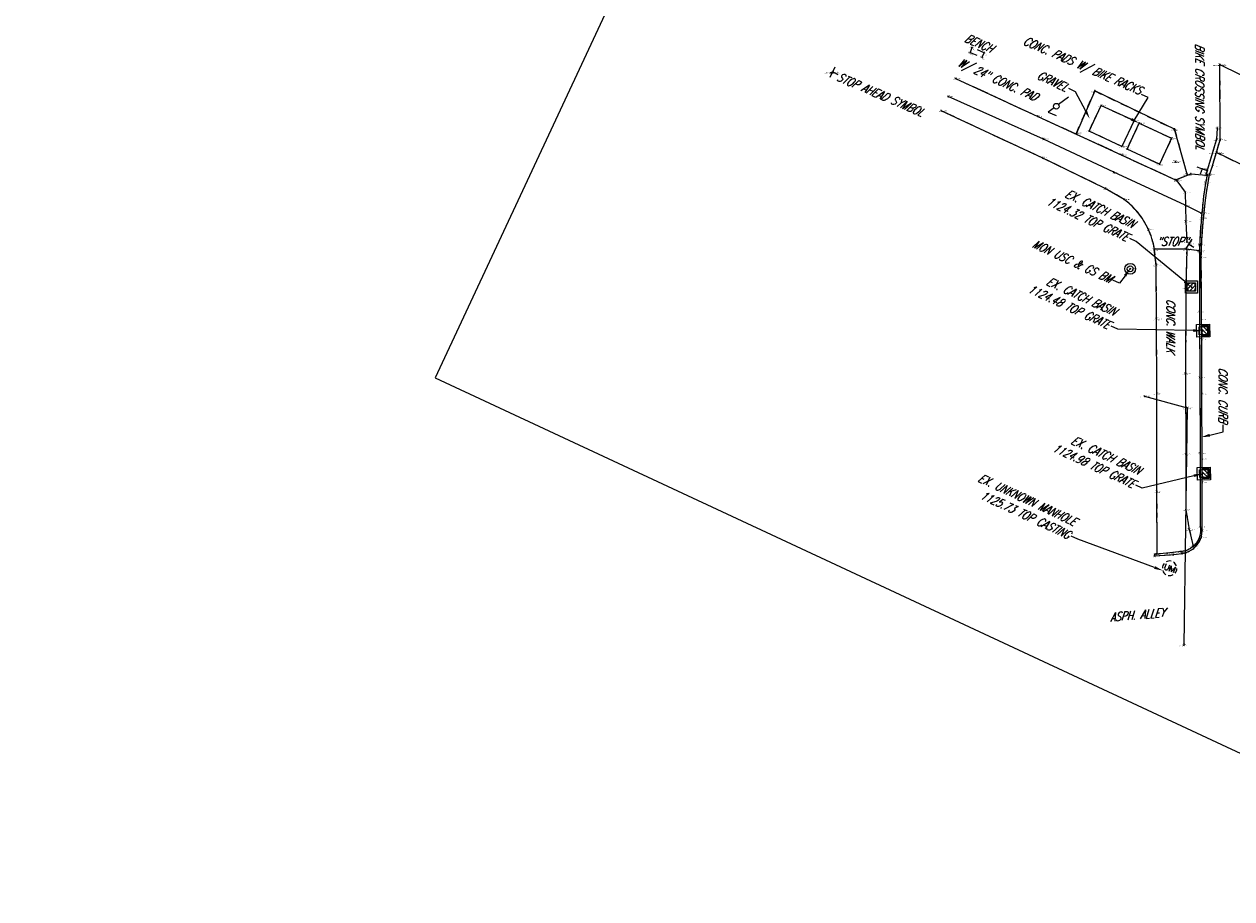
# Model space of a CAD drawing. Extents: x 0 to 213038, y 0 to 462006.
# Tile 5 of 107: x 188314 to 188647, y 408921 to 409162. Entities that reach past the tile are written whole.
import ezdxf
from ezdxf import colors
from ezdxf.entities.mleader import LeaderData, LeaderLine
from ezdxf.enums import TextEntityAlignment as Align
from ezdxf.math import Vec2, Vec3

# ---------------------------------------------------------------- set-up
doc = ezdxf.new("R2010")
doc.units = 0
doc.header["$LTSCALE"] = 20
doc.header["$MEASUREMENT"] = 0
for name, pattern in [('PV_X_CURB', [0.27, 0.22, -0.05]), ('PV_X_EP', [0.27, 0.22, -0.05]), ('X_Existing 2', [0.125, 0.0625, -0.0625]), ('X_Existing 3', [0.2, 0.1, -0.1]), ('X_Existing 4', [0.1875, 0.125, -0.0625])]:
    doc.linetypes.add(name, pattern=pattern)
doc.layers.get('0').update_dxf_attribs({"linetype": 'CONTINUOUS'})
for name, color, linetype in [('DT_X_BREAK_LINE', 4, 'CONTINUOUS'), ('L125', 124, 'CONTINUOUS'), ('L136', 2, 'CONTINUOUS'), ('LT_X_POLES', 2, 'CONTINUOUS'), ('LT_X_TEXT', 2, 'CONTINUOUS'), ('PNTDESC', 3, 'CONTINUOUS'), ('PNTELEV', 5, 'CONTINUOUS'), ('PNTNO', 7, 'CONTINUOUS'), ('PNTS', 3, 'CONTINUOUS'), ('PNTS_Bellville Topo', 1, 'CONTINUOUS'), ('PNTS_TBC-7-16-2025', 1, 'CONTINUOUS'), ('PV_X_CURB', 1, 'PV_X_CURB'), ('PV_X_EOP', 240, 'PV_X_EP'), ('PV_X_TEXT', 2, 'CONTINUOUS'), ('PV_X_WALK', 1, 'X_Existing 2'), ('RD_X_CONCRETE_PAD', 9, 'X_Existing 4'), ('RD_X_MISC', 1, 'X_Existing 3'), ('RD_X_TEXT', 2, 'CONTINUOUS'), ('SN_X_BLOCKS', 94, 'CONTINUOUS'), ('SN_X_TEXT', 2, 'CONTINUOUS'), ('SV_X_CENTER_PAVT', 2, 'CONTINUOUS'), ('SV_X_MISC_BLOCKSMARK', 7, 'CONTINUOUS'), ('SV_X_TEXT', 2, 'CONTINUOUS'), ('UT_X_GAS', 2, 'UT_X_GAS (Short)'), ('UT_X_TEXT', 32, 'CONTINUOUS'), ('UT_X_UNKNOWN_BLOCKS', 9, 'CONTINUOUS')]:
    doc.layers.add(name, color=color, linetype=linetype)
doc.layers.add('SC_SCRATCH-5', color=5, linetype='CONTINUOUS', plot=False)
doc.styles.add('LINETYPE', font='romans.shx', dxfattribs={"width": 0.9})
doc.styles.add('PTXT', font='TXT')
doc.styles.add('romans', font='romans.shx', dxfattribs={"width": 0.75, "oblique": 22.5})
doc.linetypes.add('UT_X_GAS (Short)', pattern='A,0.25,-0.15,0.25,-0.15,0.25,-0.15,0.25,-0.15,0.25,["G",LINETYPE,S=0.1,R=0,X=0.056,Y=-0.05],-0.2', length=2.05)

# ---------------------------------------------------------------- blocks, each defined once
blk = doc.blocks.new('SRVPNO1')
at = {"layer": 'PNTDESC', "style": 'PTXT'}
blk.add_attdef('DESC2', text='', height=1, dxfattribs=at).set_placement((0, -1.75), align=Align.CENTER)
at = {"layer": 'PNTELEV', "style": 'PTXT'}
blk.add_attdef('ELEV2', (1.5, -0.5), '', height=1, dxfattribs=at)
at = {"layer": 'PNTNO', "style": 'PTXT'}
blk.add_attdef('PT#', text='', height=1, dxfattribs=at).set_placement((0, 0.75), align=Align.CENTER)
blk = doc.blocks.new('CBS22B-X')
at = {"color": 8}
for p, q in [((-1.15, -0.61), (0.61, 1.15)), ((-1.15, 0.52), (-0.52, 1.15)), ((-0.55, -1.15), (1.15, 0.55)), ((0.58, -1.15), (1.15, -0.58))]:
    blk.add_line(p, q, dxfattribs=at)
at = {"color": 124}
blk.add_lwpolyline([(-1.67, 1.67), (1.67, 1.67), (1.67, -1.67), (-1.67, -1.67), (-1.67, 1.67)], close=True, dxfattribs=at)
at = {"color": 124, "flags": 128}
blk.add_lwpolyline([(-1.15, 1.15), (1.15, 1.15), (1.15, -1.15), (-1.15, -1.15), (-1.15, 1.15)], close=True, dxfattribs=at)
at = {"color": 8}
for points in [[(-0.4, 1), (-1, 1), (-1, 0.4)], [(1, 0.4), (1, 1), (0.4, 1)], [(-1, -0.4), (-1, -1), (-0.4, -1)], [(0.4, -1), (1, -1), (1, -0.4)]]:
    blk.add_lwpolyline(points, dxfattribs=at)
blk = doc.blocks.new('MON')
for radius in [0.075, 0.04]:
    blk.add_circle((0, 0), radius)
blk = doc.blocks.new('SGN1P')
for p, q in [((0, 0), (-0.08, 0)), ((0, 0.08), (0, -0.08))]:
    blk.add_line(p, q)
blk = doc.blocks.new('CI3A-X')
at = {"color": 8, "lineweight": 0}
for p, q in [((-1.42, -1.8), (0.38, 0)), ((-1.42, -0.67), (-0.75, 0)), ((-0.32, -1.83), (1.42, -0.1)), ((0.81, -1.83), (1.42, -1.23))]:
    blk.add_line(p, q, dxfattribs=at)
at = {"color": 124, "lineweight": 0}
blk.add_lwpolyline([(-1.75, 1.42), (1.75, 1.42), (1.75, -2.17), (-1.75, -2.17), (-1.75, 1.42)], close=True, dxfattribs=at)
at = {"color": 124, "lineweight": 0, "flags": 128}
blk.add_lwpolyline([(-1.42, 0), (1.42, 0), (1.42, -1.83), (-1.42, -1.83), (-1.42, 0)], close=True, dxfattribs=at)
at = {"color": 8, "lineweight": 0}
blk.add_lwpolyline([(-1.08, 0.75), (1.08, 0.75), (1.08, -1.5), (-1.08, -1.5), (-1.08, 0.75)], close=True, dxfattribs=at)
blk = doc.blocks.new('UMH')
for p, q in [((-0.067, 0.041), (-0.067, -0.023)), ((-0.017, 0.041), (-0.017, -0.023))]:
    blk.add_line(p, q)
at = {"flags": 128}
blk.add_lwpolyline([(0.009, -0.039), (0.009, 0.041), (0.039, -0.039), (0.069, 0.041), (0.069, -0.039)], dxfattribs=at)
for centre, radius, start, end in [((0, 0), 0.1, 160.0169, 200.0392), ((0, 0), 0.1, 100.0806, 140.0721), ((0, 0), 0.1, 40.0577, 80.1061), ((0, 0), 0.1, 340.0169, 20.0392), ((0, 0), 0.1, 220.0577, 260.0473), ((-0.042, -0.011), 0.0279, 205.1924, 334.8076), ((0, 0), 0.1, 280.0114, 320.0264)]:
    blk.add_arc(centre, radius, start, end)
blk = doc.blocks.new('LPOLE')
for p, q in [((0.109, 0.181), (0.02, 0.033)), ((-0.072, -0.119), (0.046, -0.119))]:
    blk.add_line(p, q)
blk.add_lwpolyline([(-0.02, -0.033), (-0.072, -0.119)])
blk.add_circle((0, 0), 0.0391)

msp = doc.modelspace()

# ---------------------------------------------------------------- linework, layer by layer
at = {"layer": 'DT_X_BREAK_LINE'}
for points in [[(188642.66, 409126.91, 1125.36), (188643.71, 409130.44, 1125.37), (188643.65, 409151.18, 1125.49), (188659.33, 409143.5, 1125.53), (188673.61, 409136.48, 1125.27), (188673.74, 409118.18, 1125.11), (188674.41, 409111.81, 1125.09), (188659.18, 409118.95, 1125.4)], [(188607.56, 409132.83, 1125.12), (188610.9, 409139.88, 1124.93), (188619.98, 409135.72, 1124.96), (188616.57, 409128.59, 1125.15)], [(188618.05, 409127.88, 1125.15), (188621.38, 409135.02, 1124.94), (188630.31, 409130.86, 1125.13), (188626.97, 409123.68, 1125.14)]]:
    msp.add_polyline3d(points, close=True, dxfattribs=at)
for points in [[(188570.71, 409147.37, 1124.92), (188593.41, 409136.89, 1125.01), (188616.61, 409126.22, 1125.15), (188631.39, 409119.35, 1124.96), (188635.61, 409121.01, 1125.14), (188639.93, 409120.67, 1125.19)], [(188634.56, 409120.93, 1125.08), (188631.1, 409133.34, 1125.12), (188609.13, 409143.91, 1124.7), (188604.06, 409132.27, 1125.01)], [(188637.92, 409099.83, 1124.85), (188634.36, 409100.3, 1124.38), (188625.57, 409100.28, 1124.74), (188625.44, 409101.01, 1124.77), (188625.28, 409101.74, 1124.8), (188625.09, 409102.47, 1124.83), (188624.88, 409103.18, 1124.85), (188624.65, 409103.9, 1124.88), (188624.39, 409104.6, 1124.91), (188623.95, 409105.63, 1124.95), (188623.64, 409106.28, 1124.97), (188623.31, 409106.92, 1124.98), (188622.96, 409107.55, 1125), (188622.59, 409108.17, 1125.01), (188622.2, 409108.78, 1125.02), (188621.79, 409109.37, 1125.04), (188621.35, 409109.94, 1125.05), (188620.9, 409110.51, 1125.06), (188620.43, 409111.05, 1125.08), (188619.94, 409111.58, 1125.09), (188619.44, 409112.1, 1125.1), (188618.92, 409112.59, 1125.12), (188618.38, 409113.07, 1125.13), (188617.82, 409113.53, 1125.15), (188617.25, 409113.97, 1125.16), (188611.99, 409117.04, 1125.22), (188594.78, 409125.39, 1125.23), (188566.76, 409138.42, 1125.25)], [(188642.86, 409133.68, 1126.03), (188642.67, 409130.62, 1125.98), (188639.88, 409121.15, 1125.71), (188640.1, 409120.8, 1125.69), (188639.58, 409117.82, 1125.23), (188639.14, 409114.83, 1125.17), (188638.79, 409111.82, 1125.12), (188638.53, 409108.81, 1125.07), (188638.26, 409105.69, 1125.04), (188638.09, 409102.57, 1125), (188638.01, 409099.45, 1125.31), (188637.98, 409082.96, 1125.07), (188638.1, 409064.87, 1125.19), (188638.23, 409043.97, 1125.48), (188638.21, 409023.63, 1125.79), (188638.26, 409023.25, 1125.77), (188638.28, 409022.86, 1125.76), (188638.28, 409022.47, 1125.74), (188638.26, 409022.08, 1125.73), (188638.2, 409021.7, 1125.72), (188638.13, 409021.32, 1125.7), (188638.02, 409020.94, 1125.69), (188637.9, 409020.58, 1125.67), (188637.75, 409020.22, 1125.66), (188637.57, 409019.87, 1125.64), (188637.37, 409019.54, 1125.63), (188637.15, 409019.22, 1125.62), (188636.92, 409018.91, 1125.6), (188636.66, 409018.62, 1125.59), (188636.38, 409018.35, 1125.57), (188635.99, 409018.02, 1125.57), (188635.57, 409017.73, 1125.57), (188635.12, 409017.47, 1125.57), (188634.66, 409017.26, 1125.57), (188634.18, 409017.08, 1125.57), (188633.68, 409016.95, 1125.56), (188633.18, 409016.86, 1125.56), (188632.92, 409016.83, 1125.56), (188629.1, 409016.36, 1125.57), (188625.67, 409016.12, 1125.63)], [(188625.58, 409015.63, 1125.63), (188630.81, 409015.99, 1125.55), (188633.09, 409016.31, 1125.52), (188633.8, 409016.45, 1125.51), (188634.5, 409016.66, 1125.49), (188635.17, 409016.94, 1125.48), (188635.8, 409017.3, 1125.47), (188636.38, 409017.73, 1125.46), (188636.92, 409018.23, 1125.43), (188637.4, 409018.78, 1125.41), (188637.81, 409019.37, 1125.39), (188638.15, 409020.02, 1125.36), (188638.42, 409020.69, 1125.34), (188638.64, 409021.68, 1125.37), (188638.7, 409022.7, 1125.4), (188638.77, 409035.95, 1125.09), (188638.73, 409042.37, 1124.96), (188638.64, 409060.33, 1124.68), (188638.69, 409075.41, 1124.53), (188638.56, 409080.84, 1124.56), (188638.49, 409097.92, 1124.83), (188638.59, 409101.19, 1124.89), (188638.77, 409104.45, 1124.94), (188639.02, 409107.72, 1125), (188639.26, 409110.16, 1125.04), (188639.58, 409113, 1125.12), (188639.97, 409115.83, 1125.2), (188640.41, 409118.66, 1125.29), (188640.77, 409120.78, 1125.35), (188641.46, 409123.02, 1125.39), (188642.65, 409126.89, 1125.37)], [(188631.73, 409119.13, 1125.02), (188634.01, 409115.95, 1125.03), (188634.28, 409107.86, 1124.74), (188634.52, 409102.27, 1124.51)], [(188626.35, 409016.23, 1125.55), (188626.27, 409033.38, 1125.38), (188626.2, 409060.37, 1124.96), (188626.19, 409080.98, 1124.62), (188626.05, 409095.87, 1124.61), (188625.54, 409100.21, 1124.75)], [(188634.49, 409100.16, 1124.41), (188634.23, 409089.64, 1124.33), (188634.17, 409065.89, 1124.9), (188634.22, 409043.74, 1125.28), (188634.23, 409028.41, 1125.52), (188635.2, 409022.9, 1125.52), (188636.24, 409018.36, 1125.51)]]:
    msp.add_polyline3d(points, dxfattribs=at)
at = {"layer": 'PNTS'}
for p in [(188536.85, 409149.15, 1125.4), (188622.83, 409059.71, 1124.62), (188634.58, 409056.47, 1124.86), (188633.65, 408991.04, 1126.25)]:
    msp.add_point(p, dxfattribs=at)
at = {"layer": 'PNTS_Bellville Topo'}
for p in [(188643.65, 409151.18, 1125.49), (188536.45, 409148.91, 1125.3), (188570.71, 409147.37, 1124.92), (188609.13, 409143.91, 1124.7), (188568.65, 409142.38, 1125.16), (188610.9, 409139.88, 1124.93), (188566.76, 409138.42, 1125.25), (188593.41, 409136.89, 1125.01), (188607.56, 409132.83, 1125.12), (188619.98, 409135.72, 1124.96), (188621.38, 409135.02, 1124.94), (188631.1, 409133.34, 1125.12), (188642.86, 409133.68, 1126.03), (188595, 409130.64, 1125.19), (188604.06, 409132.27, 1125.01), (188630.31, 409130.86, 1125.13), (188642.67, 409130.62, 1125.98), (188643.71, 409130.44, 1125.37), (188616.57, 409128.59, 1125.15), (188616.61, 409126.22, 1125.15), (188618.05, 409127.88, 1125.15), (188642.65, 409126.89, 1125.37), (188642.66, 409126.91, 1125.36), (188594.78, 409125.39, 1125.23), (188626.97, 409123.68, 1125.14), (188631.4, 409124.42, 1125.2), (188631.4, 409124.41, 1125.18), (188631.4, 409124.41, 1125.17), (188641.46, 409123.02, 1125.39), (188614.38, 409121.47, 1125.22), (188634.56, 409120.93, 1125.08), (188635.61, 409121.01, 1125.14), (188638.77, 409122.42, 1125.55), (188639.88, 409121.15, 1125.71), (188639.93, 409120.67, 1125.19), (188640.1, 409120.8, 1125.69), (188640.77, 409120.78, 1125.35), (188611.99, 409117.04, 1125.22), (188631.39, 409119.35, 1124.96), (188631.73, 409119.13, 1125.02), (188639.69, 409118.51, 1125.24), (188617.25, 409113.97, 1125.16), (188634.01, 409115.95, 1125.03), (188634.08, 409112.36, 1124.95), (188638.51, 409110.21, 1125.09), (188639.26, 409110.16, 1125.04), (188634.28, 409107.86, 1124.74), (188638.53, 409108.81, 1125.07), (188623.95, 409105.63, 1124.95), (188625.54, 409100.21, 1124.75), (188625.57, 409100.28, 1124.74), (188634.36, 409100.3, 1124.38), (188634.49, 409100.16, 1124.41), (188634.52, 409102.27, 1124.51), (188635.09, 409101.66, 1124.59), (188637.92, 409099.83, 1124.85), (188638.05, 409101.43, 1124.98), (188638.01, 409099.45, 1125.31), (188638.49, 409097.92, 1124.83), (188618.9, 409094.85, 1125.36), (188626.05, 409095.87, 1124.61), (188634.23, 409089.64, 1124.33), (188635.77, 409089.81, 1124.32), (188637.98, 409082.96, 1125.07), (188626.19, 409080.98, 1124.62), (188638.56, 409080.84, 1124.56), (188638.68, 409077.77, 1124.48), (188638.69, 409075.41, 1124.53), (188634.17, 409065.89, 1124.9), (188638.1, 409064.87, 1125.19), (188626.2, 409060.37, 1124.96), (188638.64, 409060.33, 1124.68), (188634.22, 409043.74, 1125.28), (188638.23, 409043.97, 1125.48), (188638.73, 409042.37, 1124.96), (188638.82, 409038.33, 1124.98), (188626.27, 409033.38, 1125.38), (188638.77, 409035.95, 1125.09), (188634.23, 409028.41, 1125.52), (188635.2, 409022.9, 1125.52), (188638.21, 409023.63, 1125.79), (188638.42, 409020.69, 1125.34), (188638.7, 409022.7, 1125.4), (188626.35, 409016.23, 1125.55), (188629.1, 409016.36, 1125.57), (188632.92, 409016.83, 1125.56), (188633.09, 409016.31, 1125.52), (188636.24, 409018.36, 1125.51), (188636.38, 409018.35, 1125.57), (188636.41, 409017.75, 1125.46), (188625.58, 409015.63, 1125.63), (188625.67, 409016.12, 1125.63), (188630.81, 409015.99, 1125.55), (188629.77, 409012.24, 1125.73)]:
    msp.add_point(p, dxfattribs=at)
at = {"layer": 'PNTS_TBC-7-16-2025'}
for p in [(188574.73, 409154.47), (188575.2, 409155.88), (188578.05, 409153.2), (188578.59, 409154.42)]:
    msp.add_point(p, dxfattribs=at)
at = {"layer": 'PV_X_CURB', "flags": 128}
msp.add_lwpolyline([(188642.86, 409133.68), (188642.67, 409130.62), (188639.88, 409121.15), (188640.1, 409120.8, 0.028765), (188638.53, 409108.81, 0.022862), (188638.01, 409099.45), (188637.98, 409082.96), (188638.1, 409064.87), (188638.23, 409043.97), (188638.21, 409023.63, -0.436784), (188632.92, 409016.83), (188629.1, 409016.36), (188625.67, 409016.12)], format="xyb", dxfattribs=at)
at = {"layer": 'PV_X_EOP', "flags": 128}
msp.add_lwpolyline([(188570.71, 409147.37), (188593.41, 409136.89), (188616.61, 409126.22), (188631.39, 409119.35), (188635.61, 409121.01), (188640.07, 409120.66)], dxfattribs=at)
for points in [[(188638.02, 409099.81), (188634.36, 409100.3), (188625.57, 409100.28, 0.19341), (188617.25, 409113.97), (188611.99, 409117.04), (188594.78, 409125.39), (188566.76, 409138.42)], [(188625.58, 409015.63), (188630.81, 409015.99), (188633.09, 409016.31, 0.288572), (188638.42, 409020.69, 0.083639), (188638.7, 409022.7), (188638.77, 409035.95), (188638.73, 409042.37), (188638.64, 409060.33), (188638.69, 409075.41), (188638.56, 409080.84), (188638.49, 409097.92, -0.039952), (188640.77, 409120.78), (188641.46, 409123.02), (188642.65, 409126.89)]]:
    msp.add_lwpolyline(points, format="xyb", dxfattribs=at)
at = {"layer": 'PV_X_WALK', "flags": 128}
for points in [[(188626.35, 409016.23), (188626.27, 409033.38), (188626.2, 409060.37), (188626.19, 409080.98), (188626.05, 409095.87), (188625.57, 409100.28)], [(188634.49, 409100.16), (188634.23, 409089.64), (188634.17, 409065.89), (188634.22, 409043.74), (188634.23, 409028.41), (188635.2, 409022.9), (188636.24, 409018.36)]]:
    msp.add_lwpolyline(points, dxfattribs=at)
at = {"layer": 'RD_X_CONCRETE_PAD', "flags": 128}
for points in [[(188642.66, 409126.91), (188643.71, 409130.44), (188643.65, 409151.18), (188659.33, 409143.5), (188673.61, 409136.48), (188673.74, 409118.18), (188674.41, 409111.81), (188659.18, 409118.95)], [(188607.56, 409132.83), (188610.9, 409139.88), (188619.98, 409135.72), (188616.57, 409128.59)], [(188618.05, 409127.88), (188621.38, 409135.02), (188630.31, 409130.86), (188626.97, 409123.68)]]:
    msp.add_lwpolyline(points, close=True, dxfattribs=at)
at = {"layer": 'RD_X_MISC'}
msp.add_lwpolyline([(188575.2, 409155.88), (188574.73, 409154.47), (188578.05, 409153.2), (188578.59, 409154.42), (188575.2, 409155.88)], dxfattribs=at)
at = {"layer": 'RD_X_MISC', "elevation": 1125.01}
msp.add_lwpolyline([(188604.06, 409132.27), (188609.13, 409143.91), (188631.1, 409133.34), (188634.64, 409120.63)], dxfattribs=at)
at = {"layer": 'SC_SCRATCH-5', "extrusion": (0.001977, -0.001481, 0.999997), "elevation": 891.82}
msp.add_lwpolyline([(188825.74, 409122.18), (188517.62, 409265.91), (188424.62, 409066.54), (188732.74, 408922.8), (188825.74, 409122.18)], close=True, dxfattribs=at)
at = {"layer": 'SV_X_CENTER_PAVT'}
msp.add_polyline3d([(188638.51, 409110.21, 1125.09), (188634.08, 409112.36, 1124.95), (188614.38, 409121.47, 1125.22), (188595, 409130.64, 1125.19), (188568.65, 409142.38, 1125.16)], dxfattribs=at)
at = {"layer": 'UT_X_GAS', "flags": 128}
msp.add_lwpolyline([(188622.83, 409059.71), (188634.58, 409056.47), (188633.65, 408991.04)], dxfattribs=at)

# ---------------------------------------------------------------- block references
at = {"layer": 'L125'}
msp.add_blockref('CBS22B-X', (188635.77, 409089.81, 1124.32), dxfattribs=at)
at = {"layer": 'L125', "rotation": 91.34713694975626}
for p in [(188638.68, 409077.77, 1124.48), (188638.82, 409038.33, 1124.98)]:
    msp.add_blockref('CI3A-X', p, dxfattribs=at)
at = {"layer": 'LT_X_POLES', "xscale": 20, "yscale": 20, "zscale": 20, "rotation": 338.1374033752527}
msp.add_blockref('LPOLE', (188598.52, 409139.69), dxfattribs=at)
at = {"layer": 'PNTS', "xscale": 0.2, "yscale": 0.2, "zscale": 0.2}
for p, values in [((188536.85, 409149.15, 1125.4), {'PT#': 'KM1244', 'ELEV2': '1125.396', 'DESC2': 'SIGNPB-STOPAHEADSYBML,'}), ((188622.83, 409059.71, 1124.62), {'PT#': 'KM1187', 'ELEV2': '1124.621', 'DESC2': 'GL ^ 1-PL-CG-SRV?,'}), ((188634.58, 409056.47, 1124.86), {'PT#': 'KM1188', 'ELEV2': '1124.863', 'DESC2': 'GL-PL-CG-SRV?,'}), ((188633.65, 408991.04, 1126.25), {'PT#': 'KM1189', 'ELEV2': '1126.251', 'DESC2': 'GL ^ 2-PL-CG-SRV?,'})]:
    msp.add_blockref('SRVPNO1', p, dxfattribs=at).add_auto_attribs(values)
at = {"layer": 'PNTS_Bellville Topo', "xscale": 0.2, "yscale": 0.2, "zscale": 0.2}
for p, values in [((188643.65, 409151.18, 1125.49), {'PT#': 'KM871', 'ELEV2': '1125.488', 'DESC2': 'PAD-CONCBRDGEAPROACH'}), ((188536.45, 409148.91, 1125.3), {'PT#': 'KM34', 'ELEV2': '1125.299', 'DESC2': 'SIGNPB-STOPAHEADSYBML'}), ((188570.71, 409147.37, 1124.92), {'PT#': 'KM854', 'ELEV2': '1124.924', 'DESC2': 'EP ^ 1-BT'}), ((188609.13, 409143.91, 1124.7), {'PT#': 'KM879', 'ELEV2': '1124.704', 'DESC2': 'B-GRVLAREA'}), ((188568.65, 409142.38, 1125.16), {'PT#': 'KM868', 'ELEV2': '1125.164', 'DESC2': 'CP-BT'}), ((188610.9, 409139.88, 1124.93), {'PT#': 'KM882', 'ELEV2': '1124.932', 'DESC2': 'PAD-CONC'}), ((188566.76, 409138.42, 1125.25), {'PT#': 'KM853', 'ELEV2': '1125.253', 'DESC2': 'EP ^ 2-BT'}), ((188593.41, 409136.89, 1125.01), {'PT#': 'KM855', 'ELEV2': '1125.008', 'DESC2': 'EP-BT'}), ((188607.56, 409132.83, 1125.12), {'PT#': 'KM881', 'ELEV2': '1125.115', 'DESC2': 'PAD ^ 1-CONC'}), ((188619.98, 409135.72, 1124.96), {'PT#': 'KM883', 'ELEV2': '1124.958', 'DESC2': 'PAD-CONC'}), ((188621.38, 409135.02, 1124.94), {'PT#': 'KM886', 'ELEV2': '1124.943', 'DESC2': 'PAD-CONC'}), ((188631.1, 409133.34, 1125.12), {'PT#': 'KM878', 'ELEV2': '1125.125', 'DESC2': 'B-GRVLAREA'}), ((188642.86, 409133.68, 1126.03), {'PT#': 'KM958', 'ELEV2': '1126.032', 'DESC2': 'C ^ 1-CONC'}), ((188595, 409130.64, 1125.19), {'PT#': 'KM867', 'ELEV2': '1125.188', 'DESC2': 'CP-BT'}), ((188604.06, 409132.27, 1125.01), {'PT#': 'KM880', 'ELEV2': '1125.009', 'DESC2': 'B ^ 2-GRVLAREA'}), ((188630.31, 409130.86, 1125.13), {'PT#': 'KM887', 'ELEV2': '1125.126', 'DESC2': 'PAD-CONC'}), ((188643.71, 409130.44, 1125.37), {'PT#': 'KM870', 'ELEV2': '1125.374', 'DESC2': 'PAD-CONCBRDGEAPROACH'}), ((188642.67, 409130.62, 1125.98), {'PT#': 'KM959', 'ELEV2': '1125.976', 'DESC2': 'C-CONC'}), ((188616.57, 409128.59, 1125.15), {'PT#': 'KM884', 'ELEV2': '1125.155', 'DESC2': 'PAD ^ 3-CONC'}), ((188616.61, 409126.22, 1125.15), {'PT#': 'KM856', 'ELEV2': '1125.151', 'DESC2': 'EP-BT'}), ((188618.05, 409127.88, 1125.15), {'PT#': 'KM885', 'ELEV2': '1125.153', 'DESC2': 'PAD ^ 1-CONC'}), ((188642.66, 409126.91, 1125.36), {'PT#': 'KM869', 'ELEV2': '1125.364', 'DESC2': 'PAD ^ 1-CONCBRDGEAPROACH'}), ((188642.65, 409126.89, 1125.37), {'PT#': 'KM957', 'ELEV2': '1125.368', 'DESC2': 'EP ^ 2'}), ((188594.78, 409125.39, 1125.23), {'PT#': 'KM852', 'ELEV2': '1125.235', 'DESC2': 'EP-BT'}), ((188626.97, 409123.68, 1125.14), {'PT#': 'KM888', 'ELEV2': '1125.136', 'DESC2': 'PAD ^ 3-CONC'}), ((188631.4, 409124.41, 1125.18), {'PT#': 'KM827', 'ELEV2': '1125.185', 'DESC2': 'MAGSPIKE-SET'}), ((188631.4, 409124.41, 1125.17), {'PT#': 'KM827_1', 'ELEV2': '1125.171', 'DESC2': 'MAGSPIKE-SET'}), ((188631.4, 409124.42, 1125.2), {'PT#': 'KM827_2', 'ELEV2': '1125.198', 'DESC2': 'MAGSPIKE-SET'}), ((188641.46, 409123.02, 1125.39), {'PT#': 'KM956', 'ELEV2': '1125.386', 'DESC2': 'EP'}), ((188614.38, 409121.47, 1125.22), {'PT#': 'KM866', 'ELEV2': '1125.217', 'DESC2': 'CP-BT'}), ((188631.39, 409119.35, 1124.96), {'PT#': 'KM857', 'ELEV2': '1124.965', 'DESC2': 'EP-BT'}), ((188631.73, 409119.13, 1125.02), {'PT#': 'KM860', 'ELEV2': '1125.015', 'DESC2': 'B ^ 1-ASPH'}), ((188634.56, 409120.93, 1125.08), {'PT#': 'KM877', 'ELEV2': '1125.080', 'DESC2': 'B ^ 1-GRVLAREA'}), ((188635.61, 409121.01, 1125.14), {'PT#': 'KM858', 'ELEV2': '1125.145', 'DESC2': 'EP-BT'}), ((188638.77, 409122.42, 1125.55), {'PT#': 'KM33', 'ELEV2': '1125.545', 'DESC2': 'SIGNPB-BIKEXNG-SYMBL'}), ((188639.88, 409121.15, 1125.71), {'PT#': 'KM960', 'ELEV2': '1125.712', 'DESC2': 'C-CONC'}), ((188639.93, 409120.67, 1125.19), {'PT#': 'KM859', 'ELEV2': '1125.186', 'DESC2': 'EP ^ 2-BT'}), ((188640.1, 409120.8, 1125.69), {'PT#': 'KM961', 'ELEV2': '1125.689', 'DESC2': 'C ^ 4-CONC'}), ((188640.77, 409120.78, 1125.35), {'PT#': 'KM955', 'ELEV2': '1125.347', 'DESC2': 'EP ^ 6'}), ((188611.99, 409117.04, 1125.22), {'PT#': 'KM851', 'ELEV2': '1125.218', 'DESC2': 'EP-BT'}), ((188634.01, 409115.95, 1125.03), {'PT#': 'KM861', 'ELEV2': '1125.032', 'DESC2': 'B-ASPH'}), ((188639.69, 409118.51, 1125.24), {'PT#': 'KM962', 'ELEV2': '1125.237', 'DESC2': 'C-CONC'}), ((188617.25, 409113.97, 1125.16), {'PT#': 'KM850', 'ELEV2': '1125.159', 'DESC2': 'EP ^ 6-BT'}), ((188634.08, 409112.36, 1124.95), {'PT#': 'KM865', 'ELEV2': '1124.953', 'DESC2': 'CP-BT'}), ((188638.51, 409110.21, 1125.09), {'PT#': 'KM864', 'ELEV2': '1125.089', 'DESC2': 'CP ^ 1-BT'}), ((188639.26, 409110.16, 1125.04), {'PT#': 'KM954', 'ELEV2': '1125.040', 'DESC2': 'EP'}), ((188634.28, 409107.86, 1124.74), {'PT#': 'KM862', 'ELEV2': '1124.742', 'DESC2': 'B-ASPH'}), ((188638.53, 409108.81, 1125.07), {'PT#': 'KM963', 'ELEV2': '1125.072', 'DESC2': 'C-CONC'}), ((188623.95, 409105.63, 1124.95), {'PT#': 'KM849', 'ELEV2': '1124.955', 'DESC2': 'EP-BT'}), ((188625.54, 409100.21, 1124.75), {'PT#': 'KM979', 'ELEV2': '1124.754', 'DESC2': 'WALK ^ 2-CONC'}), ((188625.57, 409100.28, 1124.74), {'PT#': 'KM848', 'ELEV2': '1124.739', 'DESC2': 'EP ^ 4-BT'}), ((188634.49, 409100.16, 1124.41), {'PT#': 'KM980', 'ELEV2': '1124.415', 'DESC2': 'WALK ^ 1-CONC'}), ((188634.52, 409102.27, 1124.51), {'PT#': 'KM863', 'ELEV2': '1124.506', 'DESC2': 'B ^ 2-ASPH'}), ((188634.36, 409100.3, 1124.38), {'PT#': 'KM847', 'ELEV2': '1124.385', 'DESC2': 'EP-BT'}), ((188635.09, 409101.66, 1124.59), {'PT#': 'KM32', 'ELEV2': '1124.590', 'DESC2': 'SIGNPB-STOP'}), ((188638.01, 409099.45, 1125.31), {'PT#': 'KM965', 'ELEV2': '1125.313', 'DESC2': 'C ^ 6-CONC'}), ((188637.92, 409099.83, 1124.85), {'PT#': 'KM846', 'ELEV2': '1124.851', 'DESC2': 'EP ^ 1-BT'}), ((188638.05, 409101.43, 1124.98), {'PT#': 'KM964', 'ELEV2': '1124.985', 'DESC2': 'C-CONC'}), ((188626.05, 409095.87, 1124.61), {'PT#': 'KM978', 'ELEV2': '1124.607', 'DESC2': 'WALK-CONC'}), ((188638.49, 409097.92, 1124.83), {'PT#': 'KM953', 'ELEV2': '1124.832', 'DESC2': 'EP ^ 4'}), ((188618.9, 409094.85, 1125.36), {'PT#': 'KM829', 'ELEV2': '1125.356', 'DESC2': 'MON-USC&GS-BM'}), ((188634.23, 409089.64, 1124.33), {'PT#': 'KM981', 'ELEV2': '1124.330', 'DESC2': 'WALK-CONC'}), ((188635.77, 409089.81, 1124.32), {'PT#': 'KM987', 'ELEV2': '1124.323', 'DESC2': 'CBS-2X2-CNTR/TG'}), ((188637.98, 409082.96, 1125.07), {'PT#': 'KM966', 'ELEV2': '1125.071', 'DESC2': 'C-CONC'}), ((188626.19, 409080.98, 1124.62), {'PT#': 'KM977', 'ELEV2': '1124.618', 'DESC2': 'WALK-CONC'}), ((188638.56, 409080.84, 1124.56), {'PT#': 'KM952', 'ELEV2': '1124.560', 'DESC2': 'EP'}), ((188638.68, 409077.77, 1124.48), {'PT#': 'KM951', 'ELEV2': '1124.484', 'DESC2': 'CB-TG@F/C+-'}), ((188638.69, 409075.41, 1124.53), {'PT#': 'KM950', 'ELEV2': '1124.527', 'DESC2': 'EP'}), ((188634.17, 409065.89, 1124.9), {'PT#': 'KM982', 'ELEV2': '1124.902', 'DESC2': 'WALK-CONC'}), ((188638.1, 409064.87, 1125.19), {'PT#': 'KM967', 'ELEV2': '1125.189', 'DESC2': 'C-CONC'}), ((188626.2, 409060.37, 1124.96), {'PT#': 'KM976', 'ELEV2': '1124.961', 'DESC2': 'WALK-CONC'}), ((188638.64, 409060.33, 1124.68), {'PT#': 'KM949', 'ELEV2': '1124.678', 'DESC2': 'EP'}), ((188634.22, 409043.74, 1125.28), {'PT#': 'KM983', 'ELEV2': '1125.279', 'DESC2': 'WALK-CONC'}), ((188638.23, 409043.97, 1125.48), {'PT#': 'KM968', 'ELEV2': '1125.485', 'DESC2': 'C-CONC'}), ((188638.73, 409042.37, 1124.96), {'PT#': 'KM948', 'ELEV2': '1124.960', 'DESC2': 'EP'}), ((188638.82, 409038.33, 1124.98), {'PT#': 'KM947', 'ELEV2': '1124.979', 'DESC2': 'CB-TG@F/C+-'}), ((188638.77, 409035.95, 1125.09), {'PT#': 'KM946', 'ELEV2': '1125.089', 'DESC2': 'EP'}), ((188626.27, 409033.38, 1125.38), {'PT#': 'KM975', 'ELEV2': '1125.377', 'DESC2': 'WALK-CONC'}), ((188634.23, 409028.41, 1125.52), {'PT#': 'KM984', 'ELEV2': '1125.518', 'DESC2': 'WALK-CONC'}), ((188635.2, 409022.9, 1125.52), {'PT#': 'KM985', 'ELEV2': '1125.522', 'DESC2': 'WALK-CONC'}), ((188638.21, 409023.63, 1125.79), {'PT#': 'KM969', 'ELEV2': '1125.786', 'DESC2': 'C ^ 4-CONC'}), ((188638.7, 409022.7, 1125.4), {'PT#': 'KM945', 'ELEV2': '1125.396', 'DESC2': 'EP ^ 6'}), ((188638.42, 409020.69, 1125.34), {'PT#': 'KM944', 'ELEV2': '1125.339', 'DESC2': 'EP'}), ((188625.67, 409016.12, 1125.63), {'PT#': 'KM973', 'ELEV2': '1125.634', 'DESC2': 'C ^ 2-CONC'}), ((188626.35, 409016.23, 1125.55), {'PT#': 'KM974', 'ELEV2': '1125.553', 'DESC2': 'WALK ^ 1-CONC'}), ((188629.1, 409016.36, 1125.57), {'PT#': 'KM972', 'ELEV2': '1125.567', 'DESC2': 'C-CONC'}), ((188630.81, 409015.99, 1125.55), {'PT#': 'KM941', 'ELEV2': '1125.552', 'DESC2': 'EP'}), ((188632.92, 409016.83, 1125.56), {'PT#': 'KM971', 'ELEV2': '1125.561', 'DESC2': 'C ^ 6-CONC'}), ((188633.09, 409016.31, 1125.52), {'PT#': 'KM942', 'ELEV2': '1125.517', 'DESC2': 'EP ^ 4'}), ((188636.24, 409018.36, 1125.51), {'PT#': 'KM986', 'ELEV2': '1125.508', 'DESC2': 'WALK ^ 2-CONC'}), ((188636.38, 409018.35, 1125.57), {'PT#': 'KM970', 'ELEV2': '1125.574', 'DESC2': 'C-CONC'}), ((188636.41, 409017.75, 1125.46), {'PT#': 'KM943', 'ELEV2': '1125.457', 'DESC2': 'EP'}), ((188625.58, 409015.63, 1125.63), {'PT#': 'KM940', 'ELEV2': '1125.628', 'DESC2': 'EP ^ 1'}), ((188629.77, 409012.24, 1125.73), {'PT#': 'KM988', 'ELEV2': '1125.729', 'DESC2': 'MH-CNTR/TC'})]:
    msp.add_blockref('SRVPNO1', p, dxfattribs=at).add_auto_attribs(values)
at = {"layer": 'PNTS_TBC-7-16-2025', "xscale": 0.2, "yscale": 0.2, "zscale": 0.2, "rotation": 312.7425778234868}
for p, values in [((188575.2, 409155.88), {'PT#': 'TBC24', 'ELEV2': '0.000', 'DESC2': 'BENCH'}), ((188574.73, 409154.47), {'PT#': 'TBC25', 'ELEV2': '0.000', 'DESC2': 'BENCH'}), ((188578.05, 409153.2), {'PT#': 'TBC26', 'ELEV2': '0.000', 'DESC2': 'BENCH'}), ((188578.59, 409154.42), {'PT#': 'TBC27', 'ELEV2': '0.000', 'DESC2': 'BENCH'})]:
    msp.add_blockref('SRVPNO1', p, dxfattribs=at).add_auto_attribs(values)
at = {"layer": 'SN_X_BLOCKS', "xscale": 20, "yscale": 20, "zscale": 20}
for p, rotation in [((188536.85, 409149.15, 1125.4), 154.7475569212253), ((188638.77, 409122.42, 1125.55), 69.93011853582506), ((188635.09, 409101.66, 1124.59), 147.9203229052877)]:
    msp.add_blockref('SGN1P', p, dxfattribs=dict(at, rotation=rotation))
at = {"layer": 'SV_X_MISC_BLOCKSMARK', "xscale": 20, "yscale": 20, "zscale": 20}
msp.add_blockref('MON', (188618.9, 409094.85, 1125.36), dxfattribs=at)
at = {"layer": 'UT_X_UNKNOWN_BLOCKS', "xscale": 20, "yscale": 20, "zscale": 20, "rotation": 338.6093948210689}
msp.add_blockref('UMH', (188629.77, 409012.24, 1125.73), dxfattribs=at)

# ---------------------------------------------------------------- texts
at = {"layer": 'LT_X_TEXT', "style": 'romans', "oblique": 22.5, "width": 0.75}
msp.add_text('W/ 24" CONC. PAD', height=2.4, rotation=335.2125, dxfattribs=at).set_placement((188571.12, 409150.91))
at = {"layer": 'PV_X_TEXT', "insert": (188626.15, 409103.58), "char_height": 2.4, "attachment_point": 1, "style": 'romans'}
msp.add_mtext_dynamic_manual_height_columns('"STOP"', width=9.3199, gutter_width=12, heights=[0], dxfattribs=at)
at = {"layer": 'PV_X_TEXT', "char_height": 2.4, "attachment_point": 1, "style": 'romans'}
for s, width, insert, rotation in [('CONC. WALK', 17.3215, (188631.33, 409086.54), 270.0111), ('ASPH. ALLEY', 18.9351, (188613.17, 408999.88), 5.1937)]:
    msp.add_mtext_dynamic_manual_height_columns(s, width=width, gutter_width=12, heights=[0], dxfattribs=dict(at, insert=insert, rotation=rotation))
at = {"layer": 'RD_X_TEXT', "style": 'romans', "oblique": 22.5, "width": 0.75}
msp.add_text('BENCH', height=2.4, rotation=337.0376, dxfattribs=at).set_placement((188572.96, 409157.55))
at = {"layer": 'SN_X_TEXT', "char_height": 2.4, "attachment_point": 1, "style": 'romans'}
for s, width, insert, rotation in [('BIKE CROSSING SYMBOL ', 34.2228, (188639.29, 409156.94), 270.1658), ('STOP AHEAD SYMBOL', 29.1669, (188538.7, 409149.06), 336.8228)]:
    msp.add_mtext_dynamic_manual_height_columns(s, width=width, gutter_width=12, heights=[0], dxfattribs=dict(at, insert=insert, rotation=rotation))

# ---------------------------------------------------------------- leaders
at = {"layer": 'L136'}
ml = msp.add_multileader_mtext('Standard', dxfattribs=at)
ml.set_content('EX. CATCH BASIN\\P1124.32 TOP GRATE', color=256, style='romans')
ml.set_leader_properties(color=1, linetype='CONTINUOUS', lineweight=-1)
ml.build(insert=Vec2(0, 0))
ml.multileader.update_dxf_attribs({"text_right_attachment_type": 3, "dogleg_length": 0.1, "arrow_head_size": 2.4, "scale": 20})
ctx = ml.context
ctx.base_point, ctx.scale, ctx.char_height, ctx.arrow_head_size, ctx.landing_gap_size, ctx.plane_origin, ctx.plane_x_axis, ctx.plane_y_axis = Vec3(188594.13, 409119.11, 1124.32), 20, 2.4, 2.4, 0.6, Vec3(188638.1, 409094.43, 1124.32), Vec3(0.906248, -0.422747), Vec3(0.422747, 0.906248)
ctx.right_attachment, ctx.text_align_type = 3, 2
notes = []
notes.append((ctx, [(1, (1, 1, 0), (188620.56, 409102.37, 1124.32), (-0.906248, 0.422747), 2, [(0, [(188635.77, 409089.81, 1124.32)], 0, [])])]))
ctx.mtext.insert, ctx.mtext.text_direction, ctx.mtext.rotation, ctx.mtext.alignment, ctx.mtext.flow_direction = Vec3(188620.4, 409108.18, 1124.32), Vec3(0.906248, -0.422747), 5.846711, 3, 5
ml = msp.add_multileader_mtext('Standard', dxfattribs=at)
ml.set_content('EX. CATCH BASIN\\P1124.48 TOP GRATE', color=256, style='romans')
ml.set_leader_properties(color=1, linetype='CONTINUOUS', lineweight=-1)
ml.build(insert=Vec2(0, 0))
ml.multileader.update_dxf_attribs({"text_right_attachment_type": 3, "dogleg_length": 0.1, "arrow_head_size": 2.4, "scale": 20})
ctx = ml.context
ctx.base_point, ctx.scale, ctx.char_height, ctx.arrow_head_size, ctx.landing_gap_size, ctx.plane_origin, ctx.plane_x_axis, ctx.plane_y_axis = Vec3(188589.02, 409094.92), 20, 2.4, 2.4, 0.6, Vec3(188633.41, 409071.25), Vec3(0.906248, -0.422747), Vec3(0.422747, 0.906248)
ctx.right_attachment, ctx.text_align_type = 3, 2
notes.append((ctx, [(1, (1, 1, 0), (188615.44, 409078.18), (-0.906248, 0.422747), 2, [(0, [(188638.68, 409077.77)], 0, [])])]))
ctx.mtext.insert, ctx.mtext.text_direction, ctx.mtext.rotation, ctx.mtext.alignment, ctx.mtext.flow_direction = Vec3(188615.28, 409083.99), Vec3(0.906248, -0.422747), 5.846711, 3, 5
ml = msp.add_multileader_mtext('Standard', dxfattribs=at)
ml.set_content('EX. CATCH BASIN\\P1124.98 TOP GRATE', color=256, style='romans')
ml.set_leader_properties(color=1, linetype='CONTINUOUS', lineweight=-1)
ml.build(insert=Vec2(0, 0))
ml.multileader.update_dxf_attribs({"text_right_attachment_type": 3, "dogleg_length": 0.1, "arrow_head_size": 2.4, "scale": 20})
ctx = ml.context
ctx.base_point, ctx.scale, ctx.char_height, ctx.arrow_head_size, ctx.landing_gap_size, ctx.plane_origin, ctx.plane_x_axis, ctx.plane_y_axis = Vec3(188595.81, 409051.06), 20, 2.4, 2.4, 0.6, Vec3(188640.22, 409027.43), Vec3(0.906248, -0.422747), Vec3(0.422747, 0.906248)
ctx.right_attachment, ctx.text_align_type = 3, 2
notes.append((ctx, [(1, (1, 1, 0), (188622.23, 409034.32), (-0.906248, 0.422747), 2, [(0, [(188638.82, 409038.33)], 0, [])])]))
ctx.mtext.insert, ctx.mtext.text_direction, ctx.mtext.rotation, ctx.mtext.alignment, ctx.mtext.flow_direction = Vec3(188622.07, 409040.13), Vec3(0.906248, -0.422747), 5.846711, 3, 5
at = {"layer": 'PV_X_TEXT'}
ml = msp.add_multileader_mtext('Standard', dxfattribs=at)
ml.set_content('CONC. CURB', color=256, style='romans')
ml.set_leader_properties(color=1, linetype='CONTINUOUS', lineweight=-1)
ml.build(insert=Vec2(0, 0))
ml.multileader.update_dxf_attribs({"text_right_attachment_type": 3, "dogleg_length": 0.1, "arrow_head_size": 2.4, "scale": 20})
ctx = ml.context
ctx.base_point, ctx.scale, ctx.char_height, ctx.arrow_head_size, ctx.landing_gap_size, ctx.plane_origin, ctx.plane_x_axis, ctx.plane_y_axis = Vec3(188644.5, 409070.33), 20, 2.4, 2.4, 0.6, Vec3(188647.78, 409077.1), Vec3(0.003445, -0.999994), Vec3(0.999994, 0.003445)
ctx.right_attachment, ctx.text_align_type = 3, 2
notes.append((ctx, [(1, (1, 1, 0), (188644.57, 409049.83), (-0.003445, 0.999994), 2, [(0, [(188638.49, 409048.39)], 0, [])])]))
ctx.mtext.insert, ctx.mtext.text_direction, ctx.mtext.rotation, ctx.mtext.alignment, ctx.mtext.flow_direction = Vec3(188645.76, 409052.43), Vec3(0.003445, -0.999994), 4.715834, 3, 5
at = {"layer": 'RD_X_TEXT'}
ml = msp.add_multileader_mtext('Standard', dxfattribs=at)
ml.set_content('CONC. PADS W/ BIKE RACKS', color=256, style='romans')
ml.set_leader_properties(color=1, linetype='CONTINUOUS', lineweight=-1)
ml.build(insert=Vec2(0, 0))
ml.multileader.update_dxf_attribs({"text_right_attachment_type": 3, "dogleg_length": 0.1, "arrow_head_size": 2.4, "scale": 20})
ctx = ml.context
ctx.base_point, ctx.scale, ctx.char_height, ctx.arrow_head_size, ctx.landing_gap_size, ctx.plane_origin, ctx.plane_x_axis, ctx.plane_y_axis = Vec3(188583.71, 409160.08), 20, 2.4, 2.4, 0.6, Vec3(188616.16, 409135.76), Vec3(0.916902, -0.399112), Vec3(0.399112, 0.916902)
ctx.right_attachment, ctx.text_align_type = 3, 2
notes.append((ctx, [(0, (1, 1, 0), (188623.89, 409142.09), (-0.916902, 0.399112), 2, [(1, [(188621.38, 409135.02), (188619.98, 409135.72)], 0, [])])]))
ctx.mtext.insert, ctx.mtext.text_direction, ctx.mtext.rotation, ctx.mtext.alignment, ctx.mtext.flow_direction = Vec3(188622.33, 409145.01), Vec3(0.916902, -0.399112), 5.872637, 3, 5
ml = msp.add_multileader_mtext('Standard', dxfattribs=at)
ml.set_content('GRAVEL', color=256, style='romans')
ml.set_leader_properties(color=1, linetype='CONTINUOUS', lineweight=-1)
ml.build(insert=Vec2(0, 0))
ml.multileader.update_dxf_attribs({"text_right_attachment_type": 3, "dogleg_length": 0.1, "arrow_head_size": 2.4, "scale": 20})
ctx = ml.context
ctx.base_point, ctx.scale, ctx.char_height, ctx.arrow_head_size, ctx.landing_gap_size, ctx.plane_origin, ctx.plane_x_axis, ctx.plane_y_axis = Vec3(188592.62, 409148.87), 20, 2.4, 2.4, 0.6, Vec3(188607.74, 409136.24), Vec3(0.907869, -0.419253), Vec3(0.419253, 0.907869)
ctx.right_attachment, ctx.text_align_type = 3, 2
notes.append((ctx, [(0, (1, 1, 0), (188603.8, 409143.71), (-0.907869, 0.419253), 2, [(0, [(188607.74, 409136.24)], 0, [])])]))
ctx.mtext.insert, ctx.mtext.text_direction, ctx.mtext.rotation, ctx.mtext.alignment, ctx.mtext.flow_direction = Vec3(188601.94, 409145.88), Vec3(0.907869, -0.419253), 5.850562, 3, 5
at = {"layer": 'SN_X_TEXT'}
ml = msp.add_multileader_mtext('Standard', dxfattribs=at)
ml.set_content('"BIKE ROUTE"/"NO MOTOR VEHICLES"', color=256, style='romans')
ml.set_leader_properties(color=1, linetype='CONTINUOUS', lineweight=-1)
ml.build(insert=Vec2(0, 0))
ml.multileader.update_dxf_attribs({"text_right_attachment_type": 3, "dogleg_length": 0.1, "arrow_head_size": 2.4, "scale": 20})
ctx = ml.context
ctx.base_point, ctx.scale, ctx.char_height, ctx.arrow_head_size, ctx.landing_gap_size, ctx.plane_origin, ctx.plane_x_axis, ctx.plane_y_axis = Vec3(187975.59, 409411.85, 1128.46), 20, 2.4, 2.4, 0.6, Vec3(187968.57, 409411.89, 1128.46), Vec3(0.939513, -0.342514), Vec3(0.342514, 0.939513)
ctx.right_attachment = 3
notes.append((ctx, [(0, (1, 1, 0), (187973.72, 409412.54, 1128.46), (0.939513, -0.342514), 2, [(0, [(187968.99, 409409.48, 1128.46)], 0, [])])]))
ctx.mtext.insert, ctx.mtext.text_direction, ctx.mtext.rotation, ctx.mtext.width, ctx.mtext.flow_direction = Vec3(187976.71, 409413.15, 1128.46), Vec3(0.939513, -0.342514), 5.933594, 52.6744, 5
at = {"layer": 'SV_X_TEXT'}
ml = msp.add_multileader_mtext('Standard', dxfattribs=at)
ml.set_content('MON USC & GS BM', color=256, style='romans')
ml.set_leader_properties(color=1, linetype='CONTINUOUS', lineweight=-1)
ml.build(insert=Vec2(0, 0))
ml.multileader.update_dxf_attribs({"text_right_attachment_type": 3, "dogleg_length": 0.1, "arrow_head_size": 2.4, "scale": 20})
ctx = ml.context
ctx.base_point, ctx.scale, ctx.char_height, ctx.arrow_head_size, ctx.landing_gap_size, ctx.plane_origin, ctx.plane_x_axis, ctx.plane_y_axis = Vec3(188587.38, 409104.19, 1125.36), 20, 2.4, 2.4, 0.6, Vec3(188618.02, 409096.53, 1125.36), Vec3(0.906248, -0.422747), Vec3(0.422747, 0.906248)
ctx.right_attachment, ctx.text_align_type = 3, 2
notes.append((ctx, [(0, (1, 1, 0), (188615.96, 409090.86, 1125.36), (-0.906248, 0.422747), 2, [(0, [(188618.9, 409094.85, 1125.36)], 0, [])])]))
ctx.mtext.insert, ctx.mtext.text_direction, ctx.mtext.rotation, ctx.mtext.width, ctx.mtext.alignment, ctx.mtext.flow_direction = Vec3(188614.11, 409093.05, 1125.36), Vec3(0.906248, -0.422747), 5.846711, 28.389, 3, 5
at = {"layer": 'UT_X_TEXT'}
ml = msp.add_multileader_mtext('Standard', dxfattribs=at)
ml.set_content('EX. UNKNOWN MANHOLE\\P1125.73 TOP CASTING ', color=256, style='romans')
ml.set_leader_properties(color=1, linetype='CONTINUOUS', lineweight=-1)
ml.build(insert=Vec2(0, 0))
ml.multileader.update_dxf_attribs({"text_right_attachment_type": 3, "dogleg_length": 0.1, "arrow_head_size": 2.4, "scale": 20})
ctx = ml.context
ctx.base_point, ctx.scale, ctx.char_height, ctx.arrow_head_size, ctx.landing_gap_size, ctx.plane_origin, ctx.plane_x_axis, ctx.plane_y_axis = Vec3(188572.49, 409039.57, 1125.73), 20, 2.4, 2.4, 0.6, Vec3(188627.88, 409011.6, 1125.73), Vec3(0.906248, -0.422747), Vec3(0.422747, 0.906248)
ctx.right_attachment, ctx.text_align_type = 3, 2
notes.append((ctx, [(0, (1, 1, 0), (188604.43, 409020.26, 1125.73), (-0.906248, 0.422747), 2, [(0, [(188627.88, 409011.6, 1125.73)], 0, [])])]))
ctx.mtext.insert, ctx.mtext.text_direction, ctx.mtext.rotation, ctx.mtext.width, ctx.mtext.alignment, ctx.mtext.flow_direction = Vec3(188604.27, 409026.07, 1125.73), Vec3(0.906248, -0.422747), 5.846711, 46.403, 3, 5
for ctx, leaders in notes:
    for number, flags, end, landing, length, lines in leaders:
        leader = LeaderData()
        leader.index, (leader.has_last_leader_line, leader.has_dogleg_vector, leader.attachment_direction) = number, flags
        leader.last_leader_point, leader.dogleg_vector, leader.dogleg_length = Vec3(end), Vec3(landing), length
        for number, points, colour, breaks in lines:
            line = LeaderLine()
            line.index, line.vertices, line.color, line.breaks = number, Vec3.list(points), colors.encode_raw_color(colour), breaks
            leader.lines.append(line)
        ctx.leaders.append(leader)

doc.saveas('drawing.dxf')
